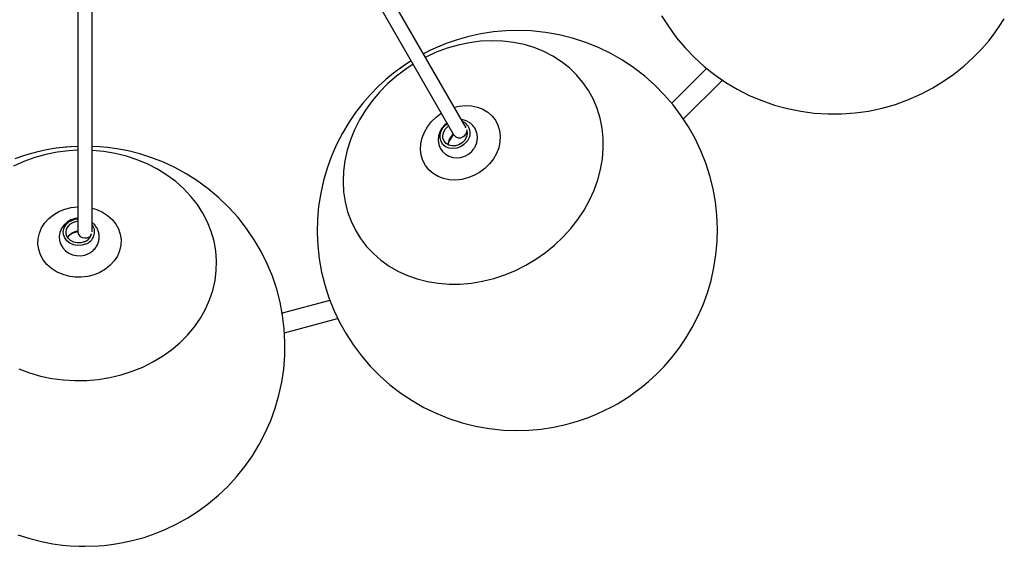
# Model space of a CAD drawing. Header units: millimetres. Extents: x 313 to 1951, y 543 to 2760.
# Tile 6 of 58: x 663 to 1007, y 543 to 727. Entities that reach past the tile are written whole.
import ezdxf

# ---------------------------------------------------------------- set-up
doc = ezdxf.new("R2010")
doc.units = ezdxf.units.MM
doc.header["$LTSCALE"] = 10

msp = doc.modelspace()

# ---------------------------------------------------------------- linework, layer by layer
at = {"color": 7, "linetype": 'Continuous', "lineweight": 25}
for p, q in [((818.81, 689.07), (773.21, 768.05)), ((768.88, 765.55), (814.51, 686.51)), ((682.91, 743.86), (682.91, 652.58)), ((687.91, 652.65), (687.91, 743.86)), ((902.86, 709.86), (890.67, 697.67)), ((894.78, 692.16), (908.37, 705.75)), ((819.19, 687.46), (818.99, 687.55)), ((687.44, 651.07), (687.31, 651.25)), ((771.09, 628.63), (754.45, 624.17)), ((771.09, 628.63), (754.45, 624.17)), ((755.25, 617.35), (773.81, 622.32)), ((755.25, 617.35), (773.81, 622.32))]:
    msp.add_line(p, q, dxfattribs=at)
at = {"color": 7, "linetype": 'Continuous', "lineweight": 25, "flags": 128}
for points in [[(887.12, 728.26), (889.6, 724.35), (892.35, 720.61), (895.35, 717.04), (898.59, 713.68), (902.05, 710.54), (905.71, 707.63), (909.58, 704.96), (913.61, 702.56), (917.81, 700.43), (922.14, 698.58), (926.6, 697.03), (931.16, 695.78), (935.8, 694.84), (940.5, 694.21), (945.25, 693.91), (950.02, 693.92), (954.79, 694.27), (959.55, 694.94), (964.27, 695.94), (968.94, 697.28), (973.54, 698.95), (978.06, 700.96), (981.99, 703.03), (985.76, 705.34), (989.38, 707.87), (992.81, 710.62), (996.03, 713.54), (999, 716.6), (1001.65, 719.66), (1003.68, 722.28), (1005.24, 724.47), (1007, 727.19)], [(799.54, 712.45), (797.58, 711.23), (795.96, 710.11), (793.35, 708.14), (790.71, 705.97), (788, 703.47), (785.29, 700.7), (782.64, 697.67), (780.09, 694.39), (777.7, 690.88), (775.48, 687.17), (773.46, 683.26), (771.68, 679.19), (770.14, 674.97), (768.87, 670.62), (767.88, 666.17), (767.17, 661.64), (766.77, 657.06), (766.66, 652.44), (766.86, 647.81), (767.37, 643.19), (768.18, 638.61), (769.31, 634.08), (770.73, 629.63), (772.45, 625.27), (774.46, 621.03), (776.75, 616.93), (779.32, 612.99), (782.15, 609.23), (785.24, 605.65), (788.56, 602.29), (792.11, 599.16), (795.87, 596.26), (799.83, 593.62), (803.97, 591.25), (808.27, 589.17), (812.73, 587.37), (817.32, 585.88), (822.03, 584.7), (826.85, 583.84), (831.77, 583.32), (836.2, 583.15), (840.63, 583.26), (845.03, 583.65), (849.37, 584.32), (853.62, 585.24), (857.73, 586.4), (861.55, 587.73), (864.61, 588.98), (867.06, 590.1), (869.95, 591.57), (871.66, 592.53), (871.66, 592.53), (875.74, 595.08), (877.35, 596.2), (879.97, 598.16), (882.6, 600.34), (885.32, 602.83), (888.03, 605.6), (890.68, 608.64), (893.22, 611.91), (895.62, 615.42), (897.84, 619.14), (899.85, 623.04), (901.64, 627.12), (903.17, 631.34), (904.44, 635.68), (905.44, 640.13), (906.14, 644.66), (906.55, 649.24), (906.65, 653.86), (906.45, 658.49), (905.95, 663.11), (905.13, 667.69), (904.01, 672.22), (902.59, 676.68), (900.87, 681.03), (898.85, 685.27), (896.56, 689.37), (893.99, 693.31), (891.16, 697.08), (888.08, 700.65), (884.75, 704.01), (881.21, 707.15), (877.45, 710.04), (873.49, 712.68), (869.35, 715.05), (865.04, 717.14), (860.59, 718.93), (856, 720.43), (851.28, 721.61), (846.46, 722.46), (841.54, 722.98), (837.11, 723.15), (832.68, 723.04), (828.29, 722.65), (823.94, 721.99), (819.69, 721.06), (815.59, 719.91), (811.77, 718.58), (808.7, 717.33), (806.25, 716.2), (803.85, 714.98)], [(843.17, 643.11), (846.52, 645.46), (849.68, 648.04), (852.63, 650.84), (855.35, 653.83), (857.81, 656.99), (860.01, 660.3), (861.91, 663.73), (863.52, 667.26), (864.81, 670.86), (865.79, 674.5), (866.43, 678.17), (866.73, 681.82), (866.7, 685.44), (866.34, 688.99), (865.64, 692.46), (864.61, 695.81), (863.26, 699.02), (861.59, 702.07), (859.63, 704.93), (857.39, 707.59), (854.88, 710.01), (852.12, 712.2), (849.13, 714.12), (845.93, 715.76), (842.55, 717.12), (839.01, 718.18), (835.34, 718.94), (831.57, 719.38), (827.72, 719.51), (823.82, 719.33), (819.91, 718.83), (816, 718.02), (812.13, 716.91), (808.33, 715.5), (804.62, 713.8), (804.55, 713.76)], [(800.19, 711.31), (797.61, 709.61), (794.35, 707.14), (791.29, 704.45), (788.46, 701.55), (785.86, 698.48), (783.53, 695.24), (781.48, 691.87), (779.72, 688.38), (778.26, 684.82), (777.13, 681.19), (776.32, 677.53), (775.85, 673.87), (775.71, 670.23), (775.91, 666.64), (776.44, 663.13), (777.31, 659.71), (778.5, 656.43), (780.01, 653.3), (781.82, 650.34), (783.93, 647.58), (786.31, 645.04), (788.95, 642.73), (791.82, 640.68), (794.92, 638.89), (798.21, 637.39), (801.67, 636.18), (805.28, 635.27), (809, 634.67), (812.82, 634.38), (816.7, 634.41), (820.61, 634.75), (824.52, 635.4), (828.41, 636.37), (832.25, 637.63), (836.01, 639.18), (839.66, 641.01), (843.17, 643.11), (843.17, 643.11)], [(799.51, 712.49), (797.42, 711.12), (795.28, 709.62)], [(814.65, 696.27), (816.33, 696.65), (818.51, 696.86), (820.66, 696.75), (822.7, 696.32), (824.6, 695.59), (826.31, 694.56), (827.78, 693.27), (828.98, 691.75), (829.88, 690.03), (830.46, 688.16), (830.7, 686.18), (830.6, 684.15), (830.15, 682.11), (829.38, 680.11), (828.3, 678.2), (826.93, 676.43), (825.31, 674.84), (823.48, 673.47)], [(823.48, 673.47), (821.49, 672.36), (819.38, 671.53), (817.2, 671), (815.02, 670.79), (812.88, 670.9), (810.83, 671.33), (808.93, 672.07), (807.22, 673.09), (805.75, 674.38), (804.55, 675.9), (803.65, 677.62), (803.07, 679.49), (802.83, 681.47), (802.93, 683.51), (803.38, 685.55), (804.15, 687.55), (805.24, 689.46), (806.6, 691.23), (808.22, 692.82), (810.05, 694.18), (810.07, 694.2)], [(812.11, 690.67), (811.34, 690.11), (810.31, 688.99), (809.54, 687.67), (809.07, 686.21), (808.95, 684.7), (809.16, 683.24), (809.7, 681.9), (810.51, 680.74), (811.54, 679.8), (812.73, 679.12), (814.05, 678.7), (815.44, 678.56), (816.86, 678.71), (818.25, 679.14), (819.56, 679.85), (820.71, 680.83), (821.24, 681.44), (821.24, 681.44)], [(818.99, 684.25), (818, 683.23), (816.8, 682.45), (815.46, 681.96), (814.09, 681.8), (812.77, 681.97), (811.59, 682.46), (810.64, 683.25), (809.98, 684.27), (809.65, 685.46), (809.68, 686.74), (810.07, 688.01), (810.78, 689.2), (811.77, 690.21), (812.19, 690.53)], [(818.25, 684.7), (817.35, 683.8), (816.26, 683.14), (815.05, 682.76), (813.83, 682.71), (812.7, 682.99), (811.74, 683.56), (811.04, 684.39), (810.65, 685.42), (810.6, 686.54), (810.9, 687.68), (811.53, 688.75), (812.42, 689.65), (812.62, 689.79)], [(682.91, 682.54), (680.6, 682.46), (678.64, 682.3), (675.4, 681.91), (672.03, 681.33), (668.43, 680.53), (664.69, 679.49), (660.88, 678.19)], [(662, 546.65), (666.14, 545.33), (670.28, 544.28), (674.25, 543.52), (677.53, 543.07), (680.22, 542.82), (683.45, 542.65), (685.41, 542.62), (685.41, 542.62), (690.22, 542.79), (692.17, 542.95), (695.42, 543.34), (698.79, 543.92), (702.39, 544.72), (706.12, 545.76), (709.93, 547.06), (713.77, 548.63), (717.6, 550.47), (721.38, 552.58), (725.08, 554.95), (728.66, 557.59), (732.1, 560.48), (735.38, 563.6), (738.46, 566.96), (741.33, 570.53), (743.98, 574.29), (746.38, 578.24), (748.52, 582.35), (750.39, 586.6), (751.98, 590.98), (753.27, 595.47), (754.27, 600.03), (754.95, 604.67), (755.33, 609.34), (755.39, 614.04), (755.14, 618.74), (754.57, 623.41), (753.69, 628.05), (752.49, 632.62), (750.98, 637.11), (749.18, 641.5), (747.07, 645.76), (744.67, 649.88), (741.98, 653.84), (739.02, 657.63), (735.79, 661.22), (732.3, 664.59), (728.55, 667.75), (724.55, 670.66), (720.8, 673.02), (716.91, 675.14), (712.91, 677), (708.81, 678.6), (704.67, 679.92), (700.54, 680.97), (696.56, 681.73), (693.28, 682.18), (690.6, 682.43), (687.91, 682.57)], [(682.91, 682.58), (680.41, 682.45), (677.81, 682.21)], [(682.91, 681.23), (679.82, 681.04), (675.76, 680.53), (671.77, 679.73), (667.86, 678.64), (664.08, 677.27), (660.44, 675.64)], [(686.03, 600.68), (690.1, 601.04), (694.13, 601.69), (698.08, 602.64), (701.93, 603.87), (705.65, 605.37), (709.2, 607.14), (712.57, 609.16), (715.73, 611.41), (718.65, 613.88), (721.31, 616.55), (723.7, 619.4), (725.79, 622.41), (727.57, 625.56), (729.03, 628.83), (730.16, 632.18), (730.94, 635.59), (731.38, 639.05), (731.46, 642.52), (731.2, 645.98), (730.58, 649.4), (729.62, 652.76), (728.32, 656.03), (726.69, 659.19), (724.74, 662.21), (722.49, 665.08), (719.96, 667.76), (717.16, 670.25), (714.12, 672.52), (710.85, 674.56), (707.38, 676.35), (703.74, 677.88), (699.95, 679.13), (696.04, 680.1), (692.05, 680.78), (687.99, 681.17), (687.91, 681.17)], [(684.16, 636.81), (681.87, 636.84), (679.63, 637.18), (677.48, 637.81), (675.49, 638.72), (673.69, 639.89), (672.13, 641.28), (670.85, 642.87), (669.89, 644.61), (669.26, 646.46), (668.98, 648.38), (669.06, 650.32), (669.49, 652.23), (670.27, 654.06), (671.38, 655.77), (672.78, 657.32), (674.45, 658.67), (676.35, 659.78), (678.42, 660.63), (680.61, 661.19), (682.88, 661.46), (682.91, 661.46)], [(687.91, 660.97), (689.55, 660.46), (691.55, 659.55), (693.35, 658.38), (694.91, 656.99), (696.19, 655.4), (697.15, 653.66), (697.78, 651.81), (698.06, 649.89), (697.98, 647.95), (697.55, 646.04), (696.76, 644.21), (695.66, 642.5), (694.25, 640.95), (692.58, 639.61), (690.69, 638.49), (688.62, 637.64), (686.42, 637.08), (684.16, 636.81)], [(682.91, 657.39), (681.96, 657.29), (680.51, 656.83), (679.18, 656.07), (678.05, 655.05), (677.18, 653.81), (676.64, 652.43), (676.43, 651), (676.55, 649.59), (676.98, 648.27), (677.67, 647.08), (678.6, 646.06), (679.74, 645.24), (681.04, 644.66), (682.46, 644.33), (683.95, 644.3), (685.44, 644.56), (686.2, 644.83), (686.2, 644.83)], [(685.66, 648.39), (684.29, 648), (682.86, 647.93), (681.46, 648.17), (680.18, 648.72), (679.13, 649.53), (678.36, 650.54), (677.92, 651.7), (677.86, 652.91), (678.18, 654.11), (678.84, 655.2), (679.81, 656.11), (681.02, 656.78), (682.39, 657.16), (682.91, 657.23)], [(685.24, 649.15), (684.01, 648.82), (682.73, 648.79), (681.5, 649.07), (680.42, 649.64), (679.57, 650.44), (679.03, 651.42), (678.84, 652.49), (679.01, 653.57), (679.54, 654.57), (680.37, 655.41), (681.44, 656.02), (682.67, 656.35), (682.91, 656.38)], [(662.31, 604.71), (666.02, 603.32), (669.88, 602.21), (673.83, 601.38), (677.86, 600.85), (681.94, 600.61), (686.03, 600.68), (686.03, 600.68)]]:
    msp.add_lwpolyline(points, dxfattribs=at)
at = {"color": 7, "linetype": 'Continuous', "lineweight": 25}
for centre, radius, start, end in [((815.72, 687.25), 4.44, 317.484, 66.2188), ((817.02, 683.09), 4.56, 125.8504, 179.9866), ((817.69, 682.23), 5.39, 126.513, 165.0776), ((816.38, 687.87), 2.31, 216.1424, 305.0435), ((816.6, 688.19), 2.47, 296.5441, 1.9991), ((815.18, 687.28), 4.01, 319.915, 15.6781), ((684.33, 652.62), 4.44, 287.484, 36.2188), ((683.37, 648.37), 4.56, 95.8504, 149.9866), ((683.52, 647.3), 5.39, 96.513, 135.0776), ((685.2, 652.83), 2.31, 186.1424, 275.0435), ((683.87, 652.92), 4.01, 289.915, 345.6781), ((685.56, 652.99), 2.47, 266.5441, 331.9991)]:
    msp.add_arc(centre, radius, start, end, dxfattribs=at)
for points, knots in [([(821.24, 681.44), (821.46, 681.75), (821.97, 682.48), (822.5, 683.79), (822.76, 685.29), (822.67, 686.79), (822.24, 688.2), (821.52, 689.44), (820.55, 690.47), (819.4, 691.25), (818.25, 691.74), (817.49, 691.85), (817.18, 691.89)], [0, 0, 0, 0, 0.0829735, 0.1940428, 0.3051651, 0.4147117, 0.5219269, 0.626698, 0.7294739, 0.8309075, 0.9319349, 1, 1, 1, 1]), ([(686.2, 644.83), (686.54, 644.99), (687.35, 645.36), (688.47, 646.24), (689.44, 647.41), (690.11, 648.75), (690.44, 650.18), (690.44, 651.62), (690.12, 653), (689.51, 654.25), (688.76, 655.25), (688.15, 655.72), (687.91, 655.92)], [0, 0, 0, 0, 0.082973, 0.194043, 0.305165, 0.414712, 0.521927, 0.626698, 0.729474, 0.830908, 0.931935, 1, 1, 1, 1]), ([(771.24, 628.55), (771.18, 628.59), (771.1, 628.63), (771.09, 628.63), (771.09, 628.63)], [0, 0, 0, 0, 0.735019, 1, 1, 1, 1]), ([(754.45, 624.17), (754.44, 624.17), (754.44, 624.16), (754.36, 624.03), (754.36, 624.03)], [0, 0, 0, 0, 0.998035, 1, 1, 1, 1]), ([(755.23, 617.36), (755.23, 617.36), (755.25, 617.34), (755.25, 617.35), (755.25, 617.35)], [0, 0, 0, 0, 0.251902, 1, 1, 1, 1])]:
    msp.add_open_spline(points, degree=3, knots=knots, dxfattribs=at)

doc.saveas('drawing.dxf')
